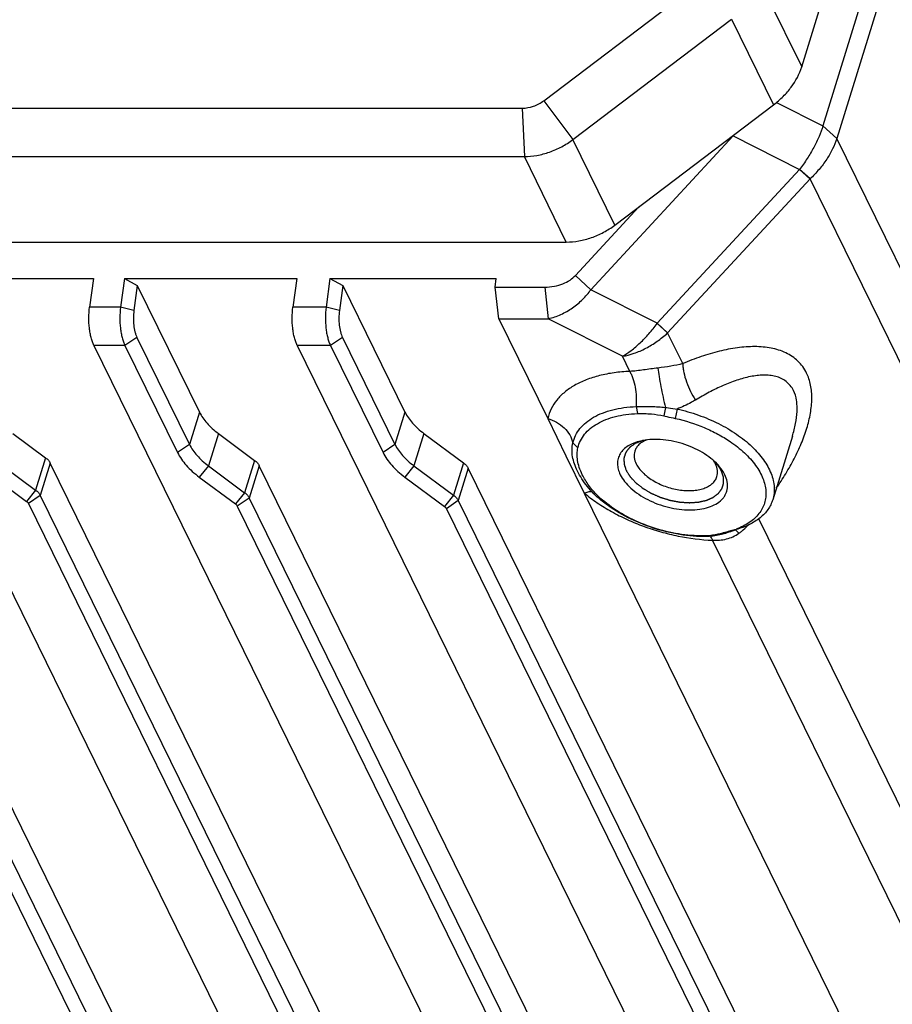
# Model space of a CAD drawing. Header units: millimetres. Extents: x 0 to 420, y 0 to 297.
# Tile 17 of 54: x 113 to 130, y 51 to 70. Entities that reach past the tile are written whole.
import ezdxf

# ---------------------------------------------------------------- set-up
doc = ezdxf.new("R2010")
doc.units = ezdxf.units.MM
doc.header["$LTSCALE"] = 23.1
doc.layers.add('00_COMPONENTS', color=7, linetype='CONTINUOUS')

msp = doc.modelspace()

# ---------------------------------------------------------------- linework, layer by layer
at = {"layer": '00_COMPONENTS', "color": 7}
for p, q in [((127.8897, 68.9609), (141.9788, 114.5535)), ((134.5794, 88.134), (128.3014, 67.8182)), ((134.8476, 87.8912), (128.5695, 67.5754)), ((122.887, 68.3076), (125.9672, 70.6414)), ((127.0762, 70.6185), (127.8897, 68.9609)), ((123.4508, 67.5528), (126.531, 69.8866)), ((126.531, 69.8866), (127.3444, 68.2289)), ((52.1328, 68.1622), (122.4696, 68.1622)), ((122.4696, 68.1622), (122.5115, 67.2256)), ((122.887, 68.3076), (123.4508, 67.5528)), ((124.2642, 65.8952), (127.3444, 68.2289)), ((127.4005, 68.2734), (128.3009, 67.8169)), ((128.5689, 67.5732), (128.3009, 67.8169)), ((128.5695, 67.5754), (128.3014, 67.8182)), ((123.8027, 64.6439), (126.5628, 67.6261)), ((126.5565, 67.632), (126.5628, 67.6261)), ((126.5628, 67.6261), (127.8474, 66.9748)), ((145.8163, 32.4302), (128.5695, 67.5754)), ((124.2642, 65.8952), (123.4508, 67.5528)), ((52.1748, 67.2256), (122.5115, 67.2256)), ((123.325, 65.568), (122.5115, 67.2256)), ((125.0874, 63.9926), (127.8474, 66.9748)), ((127.8479, 66.9754), (127.8474, 66.9748)), ((127.8474, 66.9748), (128.0503, 66.7897)), ((128.0504, 66.7898), (127.8479, 66.9754)), ((125.2902, 63.8074), (128.0506, 66.79)), ((145.2664, 31.7077), (128.0506, 66.79)), ((123.5036, 64.9216), (124.7343, 66.2513)), ((52.9882, 65.568), (123.325, 65.568)), ((123.5036, 64.9216), (123.8027, 64.6439)), ((110.7722, 64.8588), (114.1556, 64.8588)), ((114.1556, 64.8588), (114.0808, 64.304)), ((114.7574, 64.8588), (114.6825, 64.304)), ((114.7574, 64.8588), (115.0062, 64.7271)), ((114.7574, 64.8588), (118.0977, 64.8588)), ((115.0062, 64.7271), (114.9404, 64.2385)), ((115.0062, 64.7271), (116.2115, 62.271)), ((118.0977, 64.8588), (118.0229, 64.304)), ((118.7425, 64.8588), (118.6677, 64.304)), ((118.7425, 64.8588), (118.9914, 64.7271)), ((118.7425, 64.8588), (121.9662, 64.8588)), ((118.9914, 64.7271), (118.9255, 64.2385)), ((118.9914, 64.7271), (120.1967, 62.271)), ((121.9441, 64.6948), (121.9662, 64.8588)), ((122.0136, 64.0813), (121.9441, 64.6948)), ((121.9441, 64.6948), (122.9054, 64.6948)), ((122.9054, 64.6948), (122.975, 64.0813)), ((125.0874, 63.9926), (123.8027, 64.6439)), ((114.6825, 64.304), (114.0808, 64.304)), ((114.9404, 64.2385), (114.6825, 64.304)), ((118.6677, 64.304), (118.0229, 64.304)), ((118.9255, 64.2385), (118.6677, 64.304)), ((122.0136, 64.0813), (122.9637, 62.1454)), ((122.0136, 64.0813), (122.975, 64.0813)), ((124.4121, 63.3527), (122.975, 64.0813)), ((125.0859, 63.9905), (125.0874, 63.9926)), ((125.0859, 63.9905), (125.2893, 63.8064)), ((125.0874, 63.9926), (125.2902, 63.8074)), ((125.5817, 63.2105), (125.2893, 63.8064)), ((110.2226, 63.5636), (124.0575, 35.371)), ((114.1647, 63.5636), (127.9997, 35.371)), ((114.7665, 63.5636), (114.1647, 63.5636)), ((114.9991, 63.7203), (114.7665, 63.5636)), ((114.7665, 63.5636), (115.7852, 61.4876)), ((114.9991, 63.7203), (116.0179, 61.6443)), ((118.1069, 63.5636), (131.9418, 35.371)), ((118.7516, 63.5636), (118.1069, 63.5636)), ((118.9842, 63.7203), (118.7516, 63.5636)), ((118.7516, 63.5636), (119.7704, 61.4876)), ((118.9842, 63.7203), (120.003, 61.6443)), ((124.5558, 63.0597), (124.4121, 63.3527)), ((116.2115, 62.271), (116.0179, 61.6443)), ((120.1967, 62.271), (120.003, 61.6443)), ((124.6782, 62.379), (124.7027, 62.2429)), ((125.2456, 62.3619), (125.2156, 62.198)), ((125.4749, 62.3307), (125.4388, 62.1484)), ((122.9637, 62.1454), (123.3177, 61.4239)), ((112.5943, 61.8565), (113.2273, 61.3864)), ((116.5794, 61.8565), (116.3858, 61.2299)), ((116.5794, 61.8565), (117.28, 61.3361)), ((120.5645, 61.8565), (120.3709, 61.2299)), ((120.5645, 61.8565), (121.3328, 61.2859)), ((116.0179, 61.6443), (115.7852, 61.4876)), ((120.003, 61.6443), (119.7704, 61.4876)), ((123.4521, 61.6749), (123.5498, 61.5808)), ((127.709, 61.8061), (127.3277, 60.5723)), ((116.4212, 46.7532), (109.2665, 61.333)), ((113.2273, 61.3864), (113.0336, 60.7597)), ((113.3192, 61.2828), (113.1256, 60.6561)), ((120.4451, 46.7618), (113.3192, 61.2828)), ((117.28, 61.3361), (117.0864, 60.7095)), ((121.3328, 61.2859), (121.1391, 60.6592)), ((123.3177, 61.4239), (123.6718, 60.7024)), ((112.4006, 61.2299), (113.0336, 60.7597)), ((116.3858, 61.2299), (116.2083, 61.0111)), ((116.3858, 61.2299), (117.0864, 60.7095)), ((117.372, 61.2325), (117.1783, 60.6059)), ((124.4692, 46.7699), (117.372, 61.2325)), ((120.3709, 61.2299), (120.1934, 61.0111)), ((120.3709, 61.2299), (121.1391, 60.6592)), ((121.4248, 61.1823), (121.2311, 60.5556)), ((128.4936, 46.7775), (121.4248, 61.1823)), ((112.2232, 61.0111), (112.8562, 60.5409)), ((116.2083, 61.0111), (116.9089, 60.4906)), ((120.1934, 61.0111), (120.9617, 60.4404)), ((109.0728, 60.7063), (116.2275, 46.1266)), ((113.0336, 60.7597), (112.8562, 60.5409)), ((117.0864, 60.7095), (116.9089, 60.4906)), ((123.6718, 60.7024), (135.3687, 36.8666)), ((108.8402, 60.5497), (115.9949, 45.9699)), ((113.1256, 60.6561), (112.893, 60.4994)), ((112.893, 60.4994), (120.0188, 45.9785)), ((113.1256, 60.6561), (120.2514, 46.1351)), ((117.1783, 60.6059), (116.9457, 60.4492)), ((117.1783, 60.6059), (124.2756, 46.1432)), ((121.1391, 60.6592), (120.9617, 60.4404)), ((121.2311, 60.5556), (120.9985, 60.3989)), ((121.2311, 60.5556), (128.2999, 46.1509)), ((123.9974, 60.5637), (124.0625, 60.5359)), ((116.9457, 60.4492), (124.0429, 45.9866)), ((120.9985, 60.3989), (128.0673, 45.9942)), ((137.9867, 37.9317), (127.0578, 60.2026)), ((126.4396, 59.9288), (126.3341, 59.9187)), ((126.6212, 59.9948), (126.5086, 59.9682)), ((125.9146, 59.8595), (125.8653, 59.8738)), ((136.9609, 37.7809), (126.1614, 59.788))]:
    msp.add_line(p, q, dxfattribs=at)
for centre, radius, start, end in [((127.8842, 67.9471), 0.4367, 342.64198, 342.82765), ((125.2195, 68.6461), 1.6866, 322.79025, 323.81526), ((127.7841, 67.8181), 0.822, 342.66711, 342.82763), ((125.7143, 63.415), 0.5778, 137.21587, 137.35685), ((126.1087, 61.4037), 1.4902, 285.56954, 289.99016), ((126.2695, 59.5629), 0.5397, 50.83721, 51.94447)]:
    msp.add_arc(centre, radius, start, end, dxfattribs=at)
for points, knots in [([(127.3444, 68.2289), (127.41, 68.2786), (127.5327, 68.3849), (127.7358, 68.6172), (127.8464, 68.8208), (127.8897, 68.9609)], [0, 0, 0, 0, 0.2668425, 0.5242718, 1, 1, 1, 1]), ([(122.4696, 68.1622), (122.5429, 68.1622), (122.6926, 68.1903), (122.8265, 68.2618), (122.887, 68.3076)], [0, 0, 0, 0, 0.4915172, 1, 1, 1, 1]), ([(128.3009, 67.8169), (128.2794, 67.7477), (128.2261, 67.6061), (128.1234, 67.3954), (127.997, 67.1822), (127.8998, 67.0437), (127.8479, 66.9754)], [0, 0, 0, 0, 0.2262716, 0.4718956, 0.7318076, 1, 1, 1, 1]), ([(128.5689, 67.5732), (128.5475, 67.5047), (128.4911, 67.3661), (128.3752, 67.1657), (128.2277, 66.9701), (128.1124, 66.8486), (128.0506, 66.79)], [0, 0, 0, 0, 0.2269913, 0.4713636, 0.7303605, 1, 1, 1, 1]), ([(122.5115, 67.2256), (122.5928, 67.2256), (122.7586, 67.2411), (123.0027, 67.3055), (123.2377, 67.4087), (123.3827, 67.5012), (123.4508, 67.5528)], [0, 0, 0, 0, 0.2411276, 0.4916273, 0.7464449, 1, 1, 1, 1]), ([(123.325, 65.568), (123.4062, 65.568), (123.5721, 65.5835), (123.8162, 65.6479), (124.0511, 65.7511), (124.1962, 65.8436), (124.2642, 65.8952)], [0, 0, 0, 0, 0.2411276, 0.4916273, 0.7464449, 1, 1, 1, 1]), ([(122.9054, 64.6948), (122.9684, 64.6948), (123.0891, 64.7051), (123.2558, 64.7517), (123.3955, 64.8233), (123.4718, 64.8873), (123.5036, 64.9216)], [0, 0, 0, 0, 0.287665, 0.5499529, 0.7862797, 1, 1, 1, 1]), ([(122.975, 64.0813), (123.0595, 64.1002), (123.2246, 64.1569), (123.4492, 64.2865), (123.6446, 64.4501), (123.7543, 64.5774), (123.8027, 64.6439)], [0, 0, 0, 0, 0.2545531, 0.5087037, 0.7581392, 1, 1, 1, 1]), ([(114.1647, 63.5636), (114.1536, 63.5863), (114.1332, 63.6357), (114.1089, 63.7161), (114.0895, 63.805), (114.0708, 63.9344), (114.0627, 64.1021), (114.0718, 64.2373), (114.0808, 64.304)], [0, 0, 0, 0, 0.1004526, 0.2122528, 0.3336468, 0.4624533, 0.7321094, 1, 1, 1, 1]), ([(114.6825, 64.304), (114.6736, 64.2373), (114.6644, 64.1021), (114.6725, 63.9344), (114.6913, 63.805), (114.7106, 63.7161), (114.735, 63.6357), (114.7554, 63.5863), (114.7665, 63.5636)], [0, 0, 0, 0, 0.2678906, 0.5375467, 0.6663532, 0.7877472, 0.8995474, 1, 1, 1, 1]), ([(114.9404, 64.2385), (114.9341, 64.1918), (114.9277, 64.0972), (114.9344, 63.9586), (114.9535, 63.8487), (114.9771, 63.7708), (114.9913, 63.7362), (114.9991, 63.7203)], [0, 0, 0, 0, 0.2679327, 0.5376314, 0.7877139, 0.8995307, 1, 1, 1, 1]), ([(118.1069, 63.5636), (118.0958, 63.5863), (118.0754, 63.6357), (118.051, 63.7161), (118.0317, 63.805), (118.0129, 63.9344), (118.0048, 64.1021), (118.0139, 64.2373), (118.0229, 64.304)], [0, 0, 0, 0, 0.1004526, 0.2122528, 0.3336468, 0.4624533, 0.7321094, 1, 1, 1, 1]), ([(118.6677, 64.304), (118.6587, 64.2373), (118.6495, 64.1021), (118.6577, 63.9344), (118.6764, 63.805), (118.6958, 63.7161), (118.7201, 63.6357), (118.7405, 63.5863), (118.7516, 63.5636)], [0, 0, 0, 0, 0.2678906, 0.5375467, 0.6663532, 0.7877472, 0.8995474, 1, 1, 1, 1]), ([(118.9255, 64.2385), (118.9192, 64.1918), (118.9128, 64.0972), (118.9195, 63.9586), (118.9386, 63.8487), (118.9622, 63.7708), (118.9765, 63.7362), (118.9842, 63.7203)], [0, 0, 0, 0, 0.2679327, 0.5376314, 0.7877139, 0.8995307, 1, 1, 1, 1]), ([(124.4121, 63.3527), (124.4711, 63.3848), (124.591, 63.4646), (124.7625, 63.6123), (124.931, 63.7896), (125.0356, 63.9214), (125.0859, 63.9905)], [0, 0, 0, 0, 0.2157629, 0.4605624, 0.7254312, 1, 1, 1, 1]), ([(124.4121, 63.3527), (124.489, 63.3653), (124.6457, 63.4063), (124.8729, 63.5052), (125.0915, 63.6389), (125.2259, 63.7477), (125.2893, 63.8064)], [0, 0, 0, 0, 0.2337888, 0.4830431, 0.7409625, 1, 1, 1, 1]), ([(127.984, 63.0287), (127.9628, 63.0719), (127.9133, 63.1543), (127.8189, 63.2623), (127.7072, 63.352), (127.5369, 63.4483), (127.3433, 63.5072), (127.1392, 63.5352), (126.9201, 63.5449), (126.6349, 63.5233), (126.2867, 63.4547), (125.9328, 63.3496), (125.6989, 63.2599), (125.5817, 63.2105)], [0, 0, 0, 0, 0.054861, 0.1087562, 0.1626076, 0.2172244, 0.33067, 0.390247, 0.4517319, 0.5800666, 0.714897, 0.8551853, 1, 1, 1, 1]), ([(125.5817, 63.2105), (125.5059, 63.1902), (125.3463, 63.1575), (125.1852, 63.1355), (125.1017, 63.1258)], [0, 0, 0, 0, 0.4829866, 1, 1, 1, 1]), ([(125.5817, 63.2105), (125.5827, 63.183), (125.5877, 63.126), (125.6083, 63.0063), (125.6526, 62.8516), (125.7287, 62.6719), (125.794, 62.5582), (125.83, 62.5052)], [0, 0, 0, 0, 0.1089604, 0.2269012, 0.481534, 0.7457907, 1, 1, 1, 1]), ([(124.5558, 63.0597), (124.4538, 63.0557), (124.2558, 63.039), (123.9721, 62.9852), (123.7144, 62.9044), (123.4871, 62.7976), (123.2941, 62.6664), (123.139, 62.5124), (123.0253, 62.338), (122.9789, 62.2101), (122.9637, 62.1454)], [0, 0, 0, 0, 0.1558898, 0.3027801, 0.4398962, 0.5670442, 0.684761, 0.7944571, 0.8984828, 1, 1, 1, 1]), ([(125.1017, 63.1258), (125.0082, 63.1149), (124.8271, 63.0866), (124.6448, 63.0653), (124.5558, 63.0597)], [0, 0, 0, 0, 0.5136113, 1, 1, 1, 1]), ([(124.5558, 63.0597), (124.5678, 63.039), (124.5901, 62.994), (124.6286, 62.8928), (124.6635, 62.7498), (124.6839, 62.5673), (124.6828, 62.4417), (124.6782, 62.379)], [0, 0, 0, 0, 0.1024832, 0.214854, 0.463247, 0.730745, 1, 1, 1, 1]), ([(125.1017, 63.1258), (125.1082, 63.0704), (125.1257, 62.9495), (125.1589, 62.7602), (125.1992, 62.5608), (125.2296, 62.4271), (125.2456, 62.3619)], [0, 0, 0, 0, 0.2153458, 0.4708692, 0.7413391, 1, 1, 1, 1]), ([(127.7304, 62.6882), (127.7132, 62.7233), (127.672, 62.7888), (127.5899, 62.869), (127.4928, 62.9274), (127.3848, 62.9654), (127.2689, 62.9855), (127.1473, 62.9898), (127.0214, 62.9807), (126.8472, 62.9525), (126.6252, 62.8909), (126.3592, 62.7867), (126.0924, 62.6571), (125.9174, 62.5579), (125.83, 62.5052)], [0, 0, 0, 0, 0.0555523, 0.1088494, 0.1616107, 0.2152512, 0.2706339, 0.3281366, 0.3878273, 0.4496134, 0.5787575, 0.7142929, 0.8550166, 1, 1, 1, 1]), ([(127.3965, 60.7945), (127.4603, 60.8872), (127.582, 61.0745), (127.745, 61.3634), (127.8834, 61.6568), (127.9919, 61.9515), (128.0644, 62.2433), (128.0938, 62.5259), (128.076, 62.7515), (128.0327, 62.9163), (128.0017, 62.9925), (127.984, 63.0287)], [0, 0, 0, 0, 0.140327, 0.2785235, 0.4136665, 0.5445718, 0.6698022, 0.7878601, 0.8977232, 0.9497208, 1, 1, 1, 1]), ([(127.709, 61.8061), (127.7336, 61.8857), (127.7746, 62.0429), (127.8014, 62.2414), (127.8018, 62.3934), (127.7878, 62.5309), (127.7592, 62.6296), (127.7304, 62.6882)], [0, 0, 0, 0, 0.2772734, 0.5400328, 0.6641641, 0.7824547, 1, 1, 1, 1]), ([(125.83, 62.5052), (125.8025, 62.4887), (125.688, 62.4231), (125.5678, 62.3676), (125.4749, 62.3307)], [0, 0, 0, 0, 0.2428242, 1, 1, 1, 1]), ([(116.2115, 62.271), (116.2497, 62.1931), (116.3294, 62.0816), (116.4611, 61.95), (116.5383, 61.8871), (116.5794, 61.8565)], [0, 0, 0, 0, 0.465874, 0.7250887, 1, 1, 1, 1]), ([(120.1967, 62.271), (120.2348, 62.1931), (120.3145, 62.0816), (120.4462, 61.95), (120.5235, 61.8871), (120.5645, 61.8565)], [0, 0, 0, 0, 0.465874, 0.7250887, 1, 1, 1, 1]), ([(123.4521, 61.6749), (123.4639, 61.7247), (123.4996, 61.8232), (123.5872, 61.9575), (123.7066, 62.0761), (123.8552, 62.1772), (124.0302, 62.2594), (124.2287, 62.3216), (124.4471, 62.363), (124.5996, 62.3759), (124.6782, 62.379)], [0, 0, 0, 0, 0.1015174, 0.2055429, 0.315239, 0.4329559, 0.5601038, 0.6972198, 0.84411, 1, 1, 1, 1]), ([(123.5498, 61.5808), (123.5608, 61.6276), (123.5944, 61.7203), (123.6768, 61.8465), (123.7891, 61.958), (123.9288, 62.0531), (124.0934, 62.1304), (124.28, 62.1889), (124.4854, 62.2278), (124.6288, 62.24), (124.7027, 62.2429)], [0, 0, 0, 0, 0.1015174, 0.2055429, 0.315239, 0.4329559, 0.5601038, 0.6972198, 0.84411, 1, 1, 1, 1]), ([(124.6782, 62.379), (124.7773, 62.3829), (124.9668, 62.3829), (125.1558, 62.3709), (125.2456, 62.3619)], [0, 0, 0, 0, 0.5236675, 1, 1, 1, 1]), ([(124.7027, 62.2429), (124.7936, 62.2465), (124.966, 62.241), (125.1364, 62.2151), (125.2156, 62.198)], [0, 0, 0, 0, 0.529115, 1, 1, 1, 1]), ([(125.2456, 62.3619), (125.2656, 62.3593), (125.3421, 62.3492), (125.4185, 62.3385), (125.4749, 62.3307)], [0, 0, 0, 0, 0.2618273, 1, 1, 1, 1]), ([(125.4749, 62.3307), (125.6142, 62.3001), (125.888, 62.2219), (126.2753, 62.0582), (126.6246, 61.8546), (126.8769, 61.6546), (127.0446, 61.4816), (127.1793, 61.313), (127.2813, 61.1346), (127.3394, 60.9518), (127.3595, 60.8207), (127.3569, 60.6933), (127.3398, 60.6115), (127.3277, 60.5723)], [0, 0, 0, 0, 0.1526858, 0.3038535, 0.4489627, 0.5840672, 0.646987, 0.7064758, 0.8148459, 0.8643079, 0.9111469, 0.9560777, 1, 1, 1, 1]), ([(122.9637, 62.1454), (123.024, 62.1282), (123.1395, 62.0804), (123.2874, 61.9719), (123.3975, 61.8349), (123.4404, 61.7284), (123.4521, 61.6749)], [0, 0, 0, 0, 0.2655743, 0.523184, 0.7683048, 1, 1, 1, 1]), ([(125.2156, 62.198), (125.2348, 62.1938), (125.3092, 62.1774), (125.3835, 62.1606), (125.4388, 62.1484)], [0, 0, 0, 0, 0.2578015, 1, 1, 1, 1]), ([(125.4388, 62.1484), (125.6306, 62.1063), (125.9119, 62.0172), (126.2607, 61.8511), (126.4236, 61.7533), (126.5007, 61.701)], [0, 0, 0, 0, 0.5088533, 0.7587451, 1, 1, 1, 1]), ([(116.0179, 61.6443), (116.0561, 61.5665), (116.1358, 61.4549), (116.2674, 61.3233), (116.3447, 61.2604), (116.3858, 61.2299)], [0, 0, 0, 0, 0.465874, 0.7250887, 1, 1, 1, 1]), ([(120.003, 61.6443), (120.0412, 61.5665), (120.1209, 61.4549), (120.2526, 61.3233), (120.3298, 61.2604), (120.3709, 61.2299)], [0, 0, 0, 0, 0.465874, 0.7250887, 1, 1, 1, 1]), ([(123.4463, 61.4067), (123.4384, 61.4526), (123.4308, 61.5428), (123.4421, 61.6327), (123.4521, 61.6749)], [0, 0, 0, 0, 0.5173834, 1, 1, 1, 1]), ([(124.7622, 61.711), (124.7183, 61.7007), (124.6355, 61.6754), (124.524, 61.6202), (124.4333, 61.5503), (124.3663, 61.4671), (124.3255, 61.3724), (124.3127, 61.2696), (124.3278, 61.1622), (124.3545, 61.0928), (124.3714, 61.0583)], [0, 0, 0, 0, 0.1505813, 0.2881087, 0.4136361, 0.5299088, 0.6413692, 0.7535233, 0.8717149, 1, 1, 1, 1]), ([(124.8034, 61.7198), (124.7947, 61.7163), (124.7772, 61.7094), (124.7553, 61.7008), (124.7378, 61.6939), (124.7246, 61.6887), (124.7115, 61.6835), (124.6984, 61.6783), (124.6874, 61.674), (124.6786, 61.6706), (124.6732, 61.6684), (124.6688, 61.6667), (124.6661, 61.6656), (124.6641, 61.6649), (124.6631, 61.6644), (124.6623, 61.6638), (124.6612, 61.663), (124.6595, 61.6618), (124.6573, 61.6603), (124.6539, 61.6579), (124.6496, 61.6549), (124.6445, 61.6513), (124.6376, 61.6465), (124.6256, 61.6381), (124.6085, 61.6261), (124.5914, 61.6141), (124.5794, 61.6057), (124.5725, 61.6009), (124.5674, 61.5973), (124.5631, 61.5943), (124.5597, 61.5919), (124.5575, 61.5904), (124.5558, 61.5892), (124.5548, 61.5885), (124.5539, 61.5879), (124.5534, 61.5874), (124.553, 61.5868), (124.5521, 61.5857), (124.5508, 61.584), (124.549, 61.5818), (124.5473, 61.5795), (124.5449, 61.5766), (124.5408, 61.5714), (124.535, 61.5639), (124.528, 61.555), (124.521, 61.5461), (124.514, 61.5371), (124.507, 61.5282), (124.5, 61.5193), (124.4941, 61.5119), (124.4895, 61.5059), (124.4865, 61.5022), (124.4842, 61.4992), (124.4825, 61.497), (124.481, 61.4951), (124.48, 61.4938), (124.4794, 61.4931), (124.4789, 61.4925), (124.4788, 61.4919), (124.4784, 61.491), (124.478, 61.4895), (124.4772, 61.4874), (124.4764, 61.4848), (124.4752, 61.4814), (124.4738, 61.4771), (124.4715, 61.4702), (124.4686, 61.4616), (124.4652, 61.4514), (124.4617, 61.4411), (124.4583, 61.4308), (124.4549, 61.4205), (124.4514, 61.4102), (124.4485, 61.4016), (124.4465, 61.3956), (124.4454, 61.3922), (124.4445, 61.3896), (124.4437, 61.387), (124.443, 61.3851), (124.4426, 61.3838), (124.4424, 61.3832), (124.4422, 61.3825), (124.4423, 61.3816), (124.4423, 61.3804), (124.4423, 61.3785), (124.4424, 61.3762), (124.4425, 61.3725), (124.4426, 61.3678), (124.4427, 61.3622), (124.4429, 61.3547), (124.4432, 61.3416), (124.4436, 61.3229), (124.444, 61.3041), (124.4443, 61.291), (124.4445, 61.2835), (124.4446, 61.2779), (124.4447, 61.2732), (124.4448, 61.2695), (124.4449, 61.2672), (124.4449, 61.2653), (124.445, 61.2641), (124.4449, 61.2632), (124.4451, 61.2625), (124.4454, 61.2617), (124.4459, 61.2602), (124.4466, 61.258), (124.4476, 61.2551), (124.4487, 61.2521), (124.45, 61.2482), (124.4523, 61.2412), (124.4557, 61.2314), (124.4597, 61.2195), (124.4637, 61.2077), (124.4677, 61.1959), (124.473, 61.1801), (124.4797, 61.1604), (124.4851, 61.1446), (124.4877, 61.1367)], [0, 0, 0, 0, 0.03125, 0.0625, 0.078125, 0.09375, 0.109375, 0.125, 0.140625, 0.1484375, 0.15625, 0.1601562, 0.1640625, 0.1660156, 0.1669922, 0.1679688, 0.1699219, 0.171875, 0.1757812, 0.1796875, 0.1875, 0.1953125, 0.203125, 0.21875, 0.25, 0.28125, 0.296875, 0.3046875, 0.3125, 0.3203125, 0.3242188, 0.328125, 0.3300781, 0.3320312, 0.3330078, 0.3339844, 0.3349609, 0.3359375, 0.3398438, 0.34375, 0.3476562, 0.3515625, 0.359375, 0.375, 0.390625, 0.40625, 0.421875, 0.4375, 0.453125, 0.46875, 0.4765625, 0.484375, 0.4882812, 0.4921875, 0.4960938, 0.4980469, 0.4990234, 0.5, 0.5009766, 0.5019531, 0.5039062, 0.5078125, 0.5117188, 0.515625, 0.5234375, 0.53125, 0.546875, 0.5625, 0.578125, 0.59375, 0.609375, 0.625, 0.640625, 0.6484375, 0.6523438, 0.65625, 0.6601562, 0.6640625, 0.6650391, 0.6660156, 0.6669922, 0.6679688, 0.6699219, 0.671875, 0.6757812, 0.6796875, 0.6875, 0.6953125, 0.703125, 0.71875, 0.75, 0.78125, 0.796875, 0.8046875, 0.8125, 0.8203125, 0.8242188, 0.828125, 0.8300781, 0.8320312, 0.8330078, 0.8339844, 0.8349609, 0.8359375, 0.8398438, 0.84375, 0.8476562, 0.8515625, 0.859375, 0.875, 0.890625, 0.90625, 0.921875, 0.9375, 0.96875, 1, 1, 1, 1]), ([(124.8832, 61.7324), (124.8547, 61.7212), (124.8016, 61.6954), (124.7334, 61.6444), (124.6821, 61.5836), (124.6603, 61.537), (124.653, 61.5133)], [0, 0, 0, 0, 0.2801302, 0.5362338, 0.7734037, 1, 1, 1, 1]), ([(126.2667, 61.2461), (126.2248, 61.2919), (126.129, 61.3795), (125.9631, 61.4923), (125.775, 61.5884), (125.5718, 61.664), (125.3613, 61.7162), (125.1517, 61.743), (124.9511, 61.7435), (124.8226, 61.7252), (124.7622, 61.711)], [0, 0, 0, 0, 0.1137183, 0.236808, 0.3666449, 0.5, 0.633355, 0.7631919, 0.8862816, 1, 1, 1, 1]), ([(126.5007, 61.701), (126.5993, 61.6343), (126.7787, 61.4939), (126.9657, 61.2881), (127.0764, 61.1168), (127.1373, 60.9912), (127.1779, 60.8661), (127.1975, 60.7428), (127.1956, 60.6229), (127.1721, 60.5079), (127.1273, 60.3995), (127.0618, 60.2991), (126.9767, 60.208), (126.8732, 60.1273), (126.7525, 60.0576), (126.6644, 60.0202), (126.6181, 60.0033)], [0, 0, 0, 0, 0.1601535, 0.3051266, 0.3714968, 0.4338033, 0.4923757, 0.5478005, 0.6009256, 0.6528244, 0.7047038, 0.7577734, 0.8131122, 0.8715761, 0.9337598, 1, 1, 1, 1]), ([(115.7852, 61.4876), (115.8292, 61.3981), (115.9208, 61.2698), (116.0722, 61.1185), (116.1611, 61.0461), (116.2083, 61.0111)], [0, 0, 0, 0, 0.465874, 0.7250887, 1, 1, 1, 1]), ([(119.7704, 61.4876), (119.8143, 61.3981), (119.9059, 61.2698), (120.0574, 61.1185), (120.1462, 61.0461), (120.1934, 61.0111)], [0, 0, 0, 0, 0.465874, 0.7250887, 1, 1, 1, 1]), ([(123.6352, 61.0583), (123.6128, 61.104), (123.5751, 61.1944), (123.5405, 61.331), (123.5307, 61.4602), (123.5407, 61.5425), (123.5498, 61.5808)], [0, 0, 0, 0, 0.2832215, 0.542845, 0.7809654, 1, 1, 1, 1]), ([(124.653, 61.5133), (124.6471, 61.4944), (124.6395, 61.4547), (124.6413, 61.3699), (124.6621, 61.3069), (124.6816, 61.2672)], [0, 0, 0, 0, 0.2341407, 0.4753751, 1, 1, 1, 1]), ([(113.2273, 61.3864), (113.2472, 61.3716), (113.2823, 61.3406), (113.3097, 61.3022), (113.3192, 61.2828)], [0, 0, 0, 0, 0.5337987, 1, 1, 1, 1]), ([(117.28, 61.3361), (117.3, 61.3213), (117.335, 61.2903), (117.3625, 61.252), (117.372, 61.2325)], [0, 0, 0, 0, 0.5337987, 1, 1, 1, 1]), ([(121.3328, 61.2859), (121.3527, 61.2711), (121.3878, 61.2401), (121.4152, 61.2017), (121.4248, 61.1823)], [0, 0, 0, 0, 0.5337987, 1, 1, 1, 1]), ([(123.541, 61.1277), (123.5183, 61.174), (123.4798, 61.2649), (123.4544, 61.3605), (123.4463, 61.4067)], [0, 0, 0, 0, 0.5234471, 1, 1, 1, 1]), ([(124.6816, 61.2672), (124.6963, 61.2373), (124.7336, 61.1776), (124.8061, 61.095), (124.8958, 61.0171), (125.0378, 60.9204), (125.2412, 60.825), (125.4605, 60.768), (125.6375, 60.7488), (125.7639, 60.7485), (125.882, 60.7621), (125.9886, 60.7893), (126.081, 60.8296), (126.1568, 60.8822), (126.2136, 60.9461), (126.2375, 60.9959), (126.2453, 61.0212)], [0, 0, 0, 0, 0.054373, 0.1140104, 0.1786176, 0.2474787, 0.3935209, 0.5422961, 0.6144166, 0.6833079, 0.7479523, 0.8076311, 0.8620456, 0.9114641, 0.9568685, 1, 1, 1, 1]), ([(126.2167, 61.2672), (126.214, 61.2727), (126.2026, 61.2949), (126.1896, 61.3162), (126.179, 61.3319)], [0, 0, 0, 0, 0.2432118, 1, 1, 1, 1]), ([(126.2453, 61.0212), (126.2512, 61.0401), (126.2588, 61.0798), (126.257, 61.1646), (126.2362, 61.2275), (126.2167, 61.2672)], [0, 0, 0, 0, 0.2341407, 0.4753751, 1, 1, 1, 1]), ([(126.3299, 61.1367), (126.3285, 61.1394), (126.3257, 61.1448), (126.3225, 61.1509), (126.3204, 61.155), (126.3195, 61.1567), (126.3188, 61.158), (126.318, 61.1595), (126.3165, 61.1621), (126.3144, 61.1658), (126.311, 61.1718), (126.308, 61.177), (126.3055, 61.1815), (126.3037, 61.1844), (126.3004, 61.1896), (126.2967, 61.1956), (126.2929, 61.2015), (126.2902, 61.206), (126.2871, 61.2104), (126.283, 61.2163), (126.2789, 61.2222), (126.2749, 61.2282), (126.2706, 61.234), (126.2662, 61.2399), (126.2619, 61.2458), (126.2591, 61.2495), (126.2572, 61.252), (126.2561, 61.2535), (126.2548, 61.2551), (126.2532, 61.2571), (126.2495, 61.2617), (126.2438, 61.2688), (126.2388, 61.275), (126.2363, 61.2781)], [0, 0, 0, 0, 0.0625, 0.125, 0.140625, 0.15625, 0.1640625, 0.171875, 0.1875, 0.21875, 0.25, 0.3125, 0.328125, 0.34375, 0.375, 0.4375, 0.46875, 0.5, 0.53125, 0.5625, 0.625, 0.65625, 0.6875, 0.75, 0.78125, 0.8125, 0.828125, 0.8359375, 0.84375, 0.859375, 0.875, 0.9375, 1, 1, 1, 1]), ([(123.9974, 60.5637), (123.9007, 60.6431), (123.7682, 60.7758), (123.6252, 60.9731), (123.5664, 61.076), (123.541, 61.1277)], [0, 0, 0, 0, 0.5143563, 0.763369, 1, 1, 1, 1]), ([(124.4877, 61.1367), (124.4941, 61.1266), (124.5037, 61.1115), (124.5165, 61.0914), (124.5261, 61.0763), (124.5341, 61.0637), (124.5405, 61.0537), (124.5453, 61.0461), (124.5501, 61.0386), (124.5541, 61.0323), (124.5573, 61.0273), (124.5597, 61.0235), (124.5617, 61.0203), (124.5631, 61.0181), (124.5639, 61.0169), (124.5645, 61.0159), (124.5654, 61.015), (124.5665, 61.0138), (124.5685, 61.0117), (124.5713, 61.0087), (124.5747, 61.005), (124.5793, 61.0002), (124.585, 60.9942), (124.5918, 60.9869), (124.5986, 60.9796), (124.6077, 60.97), (124.619, 60.9579), (124.6326, 60.9433), (124.644, 60.9313), (124.6531, 60.9216), (124.6587, 60.9155), (124.6633, 60.9107), (124.6667, 60.9071), (124.6695, 60.904), (124.6715, 60.9019), (124.6726, 60.9007), (124.6734, 60.8998), (124.6746, 60.899), (124.676, 60.8978), (124.6785, 60.8959), (124.682, 60.8931), (124.6863, 60.8898), (124.692, 60.8853), (124.6992, 60.8797), (124.7106, 60.8708), (124.7248, 60.8596), (124.742, 60.8462), (124.7591, 60.8328), (124.7733, 60.8217), (124.7848, 60.8128), (124.7919, 60.8072), (124.7976, 60.8027), (124.8019, 60.7994), (124.8054, 60.7966), (124.8079, 60.7946), (124.8094, 60.7935), (124.8104, 60.7927), (124.8117, 60.7919), (124.8134, 60.7909), (124.8164, 60.7892), (124.8206, 60.7867), (124.8257, 60.7837), (124.8325, 60.7797), (124.841, 60.7748), (124.8545, 60.7668), (124.8715, 60.7568), (124.8918, 60.7449), (124.9122, 60.733), (124.9291, 60.723), (124.9427, 60.715), (124.9512, 60.7101), (124.9579, 60.7061), (124.963, 60.7031), (124.9673, 60.7006), (124.9702, 60.6989), (124.9719, 60.6979), (124.9732, 60.6971), (124.9746, 60.6965), (124.9764, 60.6957), (124.9797, 60.6943), (124.9842, 60.6923), (124.9898, 60.6899), (124.9971, 60.6867), (125.0063, 60.6827), (125.0211, 60.6763), (125.0395, 60.6683), (125.0616, 60.6586), (125.0836, 60.649), (125.102, 60.641), (125.1168, 60.6346), (125.126, 60.6306), (125.1333, 60.6273), (125.1389, 60.6249), (125.1435, 60.6229), (125.1467, 60.6215), (125.1485, 60.6207), (125.1499, 60.6201), (125.1514, 60.6197), (125.1533, 60.6191), (125.1567, 60.618), (125.1616, 60.6165), (125.1674, 60.6148), (125.1752, 60.6124), (125.1849, 60.6094), (125.2004, 60.6046), (125.2199, 60.5986), (125.2432, 60.5915), (125.2665, 60.5843), (125.2859, 60.5783), (125.3015, 60.5735), (125.3112, 60.5706), (125.319, 60.5682), (125.3248, 60.5664), (125.3297, 60.5649), (125.3331, 60.5638), (125.335, 60.5633), (125.3365, 60.5627), (125.3379, 60.5625), (125.3399, 60.5621), (125.3434, 60.5615), (125.3483, 60.5606), (125.3542, 60.5595), (125.3621, 60.558), (125.372, 60.5561), (125.3877, 60.5532), (125.4074, 60.5495), (125.4311, 60.5451), (125.4548, 60.5406), (125.4745, 60.5369), (125.4903, 60.534), (125.5001, 60.5321), (125.508, 60.5307), (125.5139, 60.5295), (125.5189, 60.5286), (125.5223, 60.528), (125.5243, 60.5276), (125.5258, 60.5273), (125.5272, 60.5272), (125.5292, 60.5271), (125.5326, 60.5269), (125.5375, 60.5266), (125.5434, 60.5262), (125.5512, 60.5257), (125.561, 60.525), (125.5767, 60.524), (125.5963, 60.5227), (125.6198, 60.5212), (125.6433, 60.5197), (125.6629, 60.5184), (125.6786, 60.5174), (125.6884, 60.5167), (125.6962, 60.5162), (125.7021, 60.5158), (125.707, 60.5155), (125.7104, 60.5153), (125.7124, 60.5152), (125.7139, 60.515), (125.7152, 60.5152), (125.717, 60.5153), (125.7201, 60.5155), (125.7247, 60.5158), (125.7301, 60.5162), (125.7373, 60.5167), (125.7463, 60.5173), (125.7607, 60.5183), (125.7788, 60.5195), (125.8004, 60.521), (125.822, 60.5225), (125.8401, 60.5237), (125.8545, 60.5247), (125.8635, 60.5253), (125.8707, 60.5258), (125.8761, 60.5262), (125.8806, 60.5265), (125.8838, 60.5267), (125.8856, 60.5268), (125.887, 60.5269), (125.8881, 60.5272), (125.8898, 60.5275), (125.8926, 60.5282), (125.8966, 60.5291), (125.9015, 60.5302), (125.9079, 60.5317), (125.916, 60.5335), (125.9289, 60.5364), (125.945, 60.5401), (125.9644, 60.5444), (125.9805, 60.5481), (125.9934, 60.551), (126.0031, 60.5532), (126.0128, 60.5554), (126.0208, 60.5572), (126.0273, 60.5587), (126.0321, 60.5598), (126.0362, 60.5607), (126.039, 60.5613), (126.0406, 60.5617), (126.0419, 60.5619), (126.0428, 60.5624), (126.0442, 60.563), (126.0466, 60.564), (126.05, 60.5655), (126.0541, 60.5673), (126.0595, 60.5697), (126.0663, 60.5726), (126.0745, 60.5762), (126.0827, 60.5798), (126.0936, 60.5845), (126.1072, 60.5904), (126.1208, 60.5964), (126.1317, 60.6011), (126.1399, 60.6047), (126.1481, 60.6082), (126.1549, 60.6112), (126.1603, 60.6136), (126.1637, 60.6151), (126.1665, 60.6163), (126.1685, 60.6171), (126.1702, 60.6179), (126.1715, 60.6185), (126.1726, 60.6189), (126.1734, 60.6195), (126.1745, 60.6203), (126.1758, 60.6214), (126.1774, 60.6226), (126.1796, 60.6242), (126.1823, 60.6263), (126.1866, 60.6295), (126.1919, 60.6336), (126.1984, 60.6385), (126.2048, 60.6434), (126.2134, 60.6499), (126.2242, 60.658), (126.2349, 60.6662), (126.2435, 60.6727), (126.25, 60.6776), (126.2564, 60.6825), (126.2618, 60.6865), (126.2661, 60.6898), (126.2688, 60.6918), (126.2709, 60.6935), (126.2726, 60.6947), (126.2739, 60.6957), (126.2748, 60.6964), (126.2754, 60.6968), (126.2758, 60.6971), (126.276, 60.6975), (126.2764, 60.698), (126.277, 60.6988), (126.2779, 60.7001), (126.279, 60.7015), (126.2804, 60.7035), (126.2822, 60.7059), (126.285, 60.7098), (126.2886, 60.7147), (126.2928, 60.7206), (126.2971, 60.7264), (126.3027, 60.7342), (126.3098, 60.744), (126.3169, 60.7538), (126.3226, 60.7616), (126.3269, 60.7674), (126.3311, 60.7733), (126.3347, 60.7782), (126.3375, 60.7821), (126.3393, 60.7845), (126.3407, 60.7865), (126.3418, 60.7879), (126.3426, 60.7892), (126.3433, 60.79), (126.3436, 60.7905), (126.3439, 60.7909), (126.344, 60.7913), (126.3442, 60.7918), (126.3445, 60.7928), (126.3449, 60.7942), (126.3454, 60.7959), (126.3461, 60.7981), (126.3469, 60.8009), (126.3483, 60.8054), (126.35, 60.8109), (126.352, 60.8176), (126.354, 60.8243), (126.3567, 60.8332), (126.3601, 60.8443), (126.3635, 60.8555), (126.3662, 60.8644), (126.3682, 60.8711), (126.3703, 60.8777), (126.372, 60.8833), (126.3733, 60.8878), (126.3742, 60.8906), (126.3748, 60.8928), (126.3753, 60.8945), (126.3758, 60.8958), (126.3761, 60.8968), (126.3762, 60.8974), (126.3764, 60.8978), (126.3763, 60.8982), (126.3763, 60.8988), (126.3763, 60.8999), (126.3762, 60.9014), (126.3762, 60.9032), (126.3761, 60.9056), (126.3759, 60.9087), (126.3758, 60.9135), (126.3755, 60.9195), (126.3753, 60.9268), (126.375, 60.934), (126.3746, 60.9437), (126.3742, 60.9558), (126.3737, 60.9679), (126.3733, 60.9776), (126.3731, 60.9848), (126.3728, 60.9921), (126.3726, 60.9981), (126.3724, 61.0029), (126.3723, 61.006), (126.3722, 61.0084), (126.3721, 61.0102), (126.3721, 61.0117), (126.372, 61.0127), (126.372, 61.0134), (126.372, 61.0138), (126.3718, 61.0143), (126.3716, 61.0149), (126.3712, 61.016), (126.3707, 61.0176), (126.37, 61.0196), (126.3691, 61.0221), (126.368, 61.0253), (126.3663, 61.0304), (126.3641, 61.0368), (126.3615, 61.0445), (126.3588, 61.0522), (126.3553, 61.0624), (126.3509, 61.0752), (126.3457, 61.0906), (126.3386, 61.1111), (126.3334, 61.1264), (126.3299, 61.1367)], [0, 0, 0, 0, 0.015625, 0.0234375, 0.03125, 0.0390625, 0.0429688, 0.046875, 0.0507812, 0.0546875, 0.0566406, 0.0585938, 0.0605469, 0.0615234, 0.0620117, 0.0625, 0.0629883, 0.0634766, 0.0644531, 0.0664062, 0.0683594, 0.0703125, 0.0742188, 0.078125, 0.0820312, 0.0859375, 0.09375, 0.1015625, 0.109375, 0.1132812, 0.1171875, 0.1191406, 0.1210938, 0.1230469, 0.1240234, 0.1245117, 0.125, 0.1254883, 0.1259766, 0.1269531, 0.1289062, 0.1308594, 0.1328125, 0.1367188, 0.140625, 0.1484375, 0.15625, 0.1640625, 0.171875, 0.1757812, 0.1796875, 0.1816406, 0.1835938, 0.1855469, 0.1865234, 0.1870117, 0.1875, 0.1879883, 0.1884766, 0.1894531, 0.1914062, 0.1933594, 0.1953125, 0.1992188, 0.203125, 0.2109375, 0.21875, 0.2265625, 0.234375, 0.2382812, 0.2421875, 0.2441406, 0.2460938, 0.2480469, 0.2490234, 0.2495117, 0.25, 0.2504883, 0.2509766, 0.2519531, 0.2539062, 0.2558594, 0.2578125, 0.2617188, 0.265625, 0.2734375, 0.28125, 0.2890625, 0.296875, 0.3007812, 0.3046875, 0.3066406, 0.3085938, 0.3105469, 0.3115234, 0.3120117, 0.3125, 0.3129883, 0.3134766, 0.3144531, 0.3164062, 0.3183594, 0.3203125, 0.3242188, 0.328125, 0.3359375, 0.34375, 0.3515625, 0.359375, 0.3632812, 0.3671875, 0.3691406, 0.3710938, 0.3730469, 0.3740234, 0.3745117, 0.375, 0.3754883, 0.3759766, 0.3769531, 0.3789062, 0.3808594, 0.3828125, 0.3867188, 0.390625, 0.3984375, 0.40625, 0.4140625, 0.421875, 0.4257812, 0.4296875, 0.4316406, 0.4335938, 0.4355469, 0.4365234, 0.4370117, 0.4375, 0.4379883, 0.4384766, 0.4394531, 0.4414062, 0.4433594, 0.4453125, 0.4492188, 0.453125, 0.4609375, 0.46875, 0.4765625, 0.484375, 0.4882812, 0.4921875, 0.4941406, 0.4960938, 0.4980469, 0.4990234, 0.4995117, 0.5, 0.5004883, 0.5009766, 0.5019531, 0.5039062, 0.5058594, 0.5078125, 0.5117188, 0.515625, 0.5234375, 0.53125, 0.5390625, 0.546875, 0.5507812, 0.5546875, 0.5566406, 0.5585938, 0.5605469, 0.5615234, 0.5620117, 0.5625, 0.5629883, 0.5634766, 0.5644531, 0.5664062, 0.5683594, 0.5703125, 0.5742188, 0.578125, 0.5859375, 0.59375, 0.6015625, 0.6054688, 0.609375, 0.6132812, 0.6171875, 0.6191406, 0.6210938, 0.6230469, 0.6240234, 0.6245117, 0.625, 0.6254883, 0.6259766, 0.6269531, 0.6289062, 0.6308594, 0.6328125, 0.6367188, 0.640625, 0.6445312, 0.6484375, 0.65625, 0.6640625, 0.6679688, 0.671875, 0.6757812, 0.6796875, 0.6816406, 0.6835938, 0.6845703, 0.6855469, 0.6865234, 0.6870117, 0.6875, 0.6879883, 0.6884766, 0.6894531, 0.6904297, 0.6914062, 0.6933594, 0.6953125, 0.6992188, 0.703125, 0.7070312, 0.7109375, 0.71875, 0.7265625, 0.7304688, 0.734375, 0.7382812, 0.7421875, 0.7441406, 0.7460938, 0.7470703, 0.7480469, 0.7490234, 0.7495117, 0.7497559, 0.75, 0.7502441, 0.7504883, 0.7509766, 0.7519531, 0.7529297, 0.7539062, 0.7558594, 0.7578125, 0.7617188, 0.765625, 0.7695312, 0.7734375, 0.78125, 0.7890625, 0.7929688, 0.796875, 0.8007812, 0.8046875, 0.8066406, 0.8085938, 0.8095703, 0.8105469, 0.8115234, 0.8120117, 0.8122559, 0.8125, 0.8127441, 0.8129883, 0.8134766, 0.8144531, 0.8154297, 0.8164062, 0.8183594, 0.8203125, 0.8242188, 0.828125, 0.8320312, 0.8359375, 0.84375, 0.8515625, 0.8554688, 0.859375, 0.8632812, 0.8671875, 0.8691406, 0.8710938, 0.8720703, 0.8730469, 0.8740234, 0.8745117, 0.8747559, 0.875, 0.8752441, 0.8754883, 0.8759766, 0.8769531, 0.8779297, 0.8789062, 0.8808594, 0.8828125, 0.8867188, 0.890625, 0.8945312, 0.8984375, 0.90625, 0.9140625, 0.9179688, 0.921875, 0.9257812, 0.9296875, 0.9316406, 0.9335938, 0.9345703, 0.9355469, 0.9365234, 0.9370117, 0.9372559, 0.9375, 0.9377441, 0.9379883, 0.9384766, 0.9394531, 0.9404297, 0.9414062, 0.9433594, 0.9453125, 0.9492188, 0.953125, 0.9570312, 0.9609375, 0.96875, 0.9765625, 0.984375, 1, 1, 1, 1]), ([(126.3978, 61.0583), (126.3898, 61.0745), (126.3532, 61.1417), (126.3061, 61.2029), (126.2667, 61.2461)], [0, 0, 0, 0, 0.2355669, 1, 1, 1, 1]), ([(124.0625, 60.5359), (124.0174, 60.573), (123.9097, 60.6698), (123.7603, 60.8411), (123.6713, 60.9848), (123.6352, 61.0583)], [0, 0, 0, 0, 0.2580615, 0.638364, 1, 1, 1, 1]), ([(124.3714, 61.0583), (124.3946, 61.011), (124.4561, 60.9169), (124.5779, 60.7896), (124.7297, 60.6725), (124.906, 60.57), (125.1002, 60.4857), (125.305, 60.423), (125.5128, 60.384), (125.7158, 60.3703), (125.9066, 60.3823), (126.0781, 60.4199), (126.2243, 60.4818), (126.323, 60.5547), (126.3816, 60.6229), (126.4148, 60.6773), (126.438, 60.7355), (126.4509, 60.7969), (126.4532, 60.8607), (126.4422, 60.9503), (126.4185, 61.0161), (126.3978, 61.0583)], [0, 0, 0, 0, 0.0572052, 0.1208944, 0.1904475, 0.2645926, 0.3416343, 0.4196389, 0.4965981, 0.5705847, 0.6399169, 0.7033449, 0.7602815, 0.811094, 0.8347251, 0.8575447, 0.8799486, 0.9023706, 0.9252431, 0.9489571, 1, 1, 1, 1]), ([(113.0336, 60.7597), (113.0535, 60.7449), (113.0886, 60.7139), (113.116, 60.6756), (113.1256, 60.6561)], [0, 0, 0, 0, 0.5337987, 1, 1, 1, 1]), ([(117.0864, 60.7095), (117.1063, 60.6947), (117.1414, 60.6637), (117.1688, 60.6253), (117.1783, 60.6059)], [0, 0, 0, 0, 0.5337987, 1, 1, 1, 1]), ([(123.6718, 60.7024), (123.6964, 60.7122), (123.744, 60.7274), (123.7938, 60.7335), (123.817, 60.7334)], [0, 0, 0, 0, 0.533533, 1, 1, 1, 1]), ([(123.6718, 60.7024), (123.7527, 60.6359), (123.925, 60.5083), (124.2041, 60.3373), (124.5055, 60.1852), (124.824, 60.0543), (125.1542, 59.9471), (125.5977, 59.8393), (125.937, 59.7966), (126.1614, 59.788)], [0, 0, 0, 0, 0.1165977, 0.2383357, 0.3639771, 0.4921367, 0.6213383, 0.7500692, 1, 1, 1, 1]), ([(112.8562, 60.5409), (112.8603, 60.5378), (112.8746, 60.5261), (112.887, 60.5115), (112.893, 60.4994)], [0, 0, 0, 0, 0.2756628, 1, 1, 1, 1]), ([(121.1391, 60.6592), (121.1591, 60.6444), (121.1941, 60.6134), (121.2216, 60.5751), (121.2311, 60.5556)], [0, 0, 0, 0, 0.5337987, 1, 1, 1, 1]), ([(125.9146, 59.8595), (125.7419, 59.8661), (125.3917, 59.9102), (124.8834, 60.0546), (124.4096, 60.2695), (124.1247, 60.4591), (123.9974, 60.5637)], [0, 0, 0, 0, 0.2500848, 0.5079905, 0.761753, 1, 1, 1, 1]), ([(125.8653, 59.8738), (125.7028, 59.88), (125.3736, 59.9215), (124.8956, 60.0573), (124.4501, 60.2594), (124.1822, 60.4376), (124.0625, 60.5359)], [0, 0, 0, 0, 0.2500848, 0.5079905, 0.761753, 1, 1, 1, 1]), ([(127.3277, 60.5723), (127.3175, 60.5391), (127.2914, 60.4738), (127.2368, 60.382), (127.1672, 60.2969), (127.0523, 60.1906), (126.8716, 60.0789), (126.7087, 60.0193), (126.6212, 59.9948)], [0, 0, 0, 0, 0.1095443, 0.2209039, 0.3357506, 0.4555023, 0.7133794, 1, 1, 1, 1]), ([(116.9089, 60.4906), (116.913, 60.4876), (116.9274, 60.4759), (116.9398, 60.4613), (116.9457, 60.4492)], [0, 0, 0, 0, 0.2756628, 1, 1, 1, 1]), ([(120.9617, 60.4404), (120.9658, 60.4373), (120.9802, 60.4256), (120.9926, 60.411), (120.9985, 60.3989)], [0, 0, 0, 0, 0.2756628, 1, 1, 1, 1]), ([(126.4396, 59.9288), (126.4047, 59.9161), (126.3274, 59.8933), (126.2015, 59.8701), (126.0615, 59.8578), (125.9642, 59.8576), (125.9146, 59.8595)], [0, 0, 0, 0, 0.209218, 0.4526198, 0.7204022, 1, 1, 1, 1]), ([(126.5086, 59.9682), (126.4945, 59.9643), (126.4363, 59.9478), (126.3782, 59.9308), (126.3341, 59.9187)], [0, 0, 0, 0, 0.2427321, 1, 1, 1, 1]), ([(126.6212, 59.9948), (126.6068, 59.9895), (126.5464, 59.9671), (126.486, 59.9447), (126.4396, 59.9288)], [0, 0, 0, 0, 0.2384996, 1, 1, 1, 1]), ([(126.6732, 59.9234), (126.6679, 59.9289), (126.6476, 59.949), (126.6265, 59.9682), (126.6103, 59.9814)], [0, 0, 0, 0, 0.2683398, 1, 1, 1, 1]), ([(126.6732, 59.9234), (126.6889, 59.9345), (126.7505, 59.9813), (126.807, 60.0346), (126.8466, 60.0771)], [0, 0, 0, 0, 0.2484688, 1, 1, 1, 1]), ([(126.3341, 59.9187), (126.3038, 59.9104), (126.2362, 59.8953), (126.0802, 59.8734), (125.9535, 59.8705), (125.8653, 59.8738)], [0, 0, 0, 0, 0.1989835, 0.4392849, 1, 1, 1, 1]), ([(126.1614, 59.788), (126.1584, 59.7952), (126.1472, 59.8214), (126.1337, 59.8468), (126.122, 59.864)], [0, 0, 0, 0, 0.2718367, 1, 1, 1, 1]), ([(126.1614, 59.788), (126.2061, 59.7854), (126.2964, 59.7867), (126.43, 59.8088), (126.5582, 59.8526), (126.6368, 59.8974), (126.6732, 59.9234)], [0, 0, 0, 0, 0.2496428, 0.5002838, 0.7509163, 1, 1, 1, 1])]:
    msp.add_open_spline(points, degree=3, knots=knots, dxfattribs=at)

doc.saveas('drawing.dxf')
